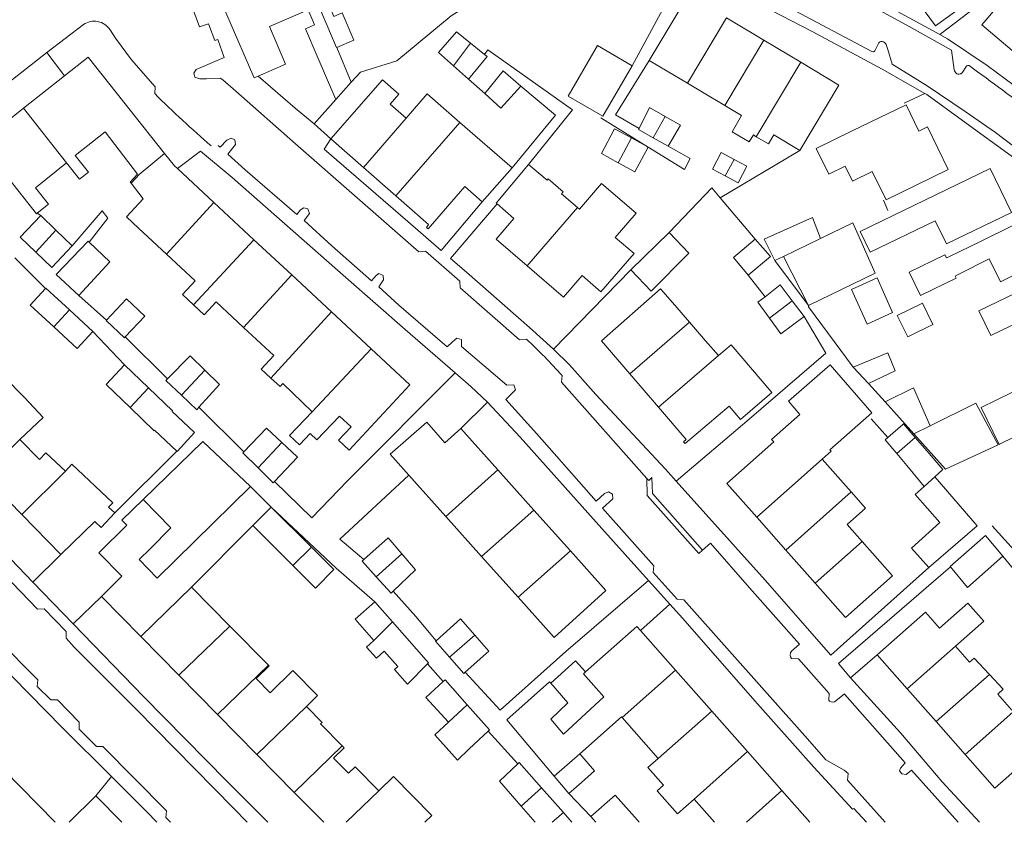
# Model space of a CAD drawing. Header units: metres. Extents: x 89500 to 94494, y 464000 to 469000.
# Tile 16 of 61: x 89727 to 89846, y 466000 to 466097. Entities that reach past the tile are written whole.
import ezdxf

# ---------------------------------------------------------------- set-up
doc = ezdxf.new("R2010")
doc.units = ezdxf.units.M
for name, color, linetype, lineweight in [('B01', 251, 'Continuous', 15), ('B02', 251, 'Continuous', 15), ('B03', 251, 'Continuous', 15), ('B07', 251, 'Continuous', 15), ('T03', 251, 'Continuous', 15), ('T04', 251, 'Continuous', 15), ('V00', 251, 'Continuous', 15), ('V02', 251, 'Continuous', 15)]:
    doc.layers.add(name, color=color, linetype=linetype, lineweight=lineweight)

msp = doc.modelspace()

# ---------------------------------------------------------------- linework, layer by layer
at = {"layer": 'B01'}
for points in [[(89846.962, 466093.354), (89843.307, 466096.457), (89849.248, 466103.433), (89851.235, 466101.623), (89854.918, 466106.023), (89856.496, 466104.673)], [(89844.235, 466104.883), (89842.121, 466103.302), (89844.025, 466100.923), (89837.703, 466096.324), (89834.402, 466100.825)], [(89753.235, 466102.979), (89750.247, 466101.687), (89753.314, 466094.592)], [(89765.256, 466093.701), (89767.341, 466094.603), (89765.918, 466097.895), (89764.919, 466097.463), (89764.137, 466099.272), (89768.432, 466101.129)], [(89803.073, 466092.148), (89807.791, 466100.046)], [(89757.111, 466096.234), (89761.797, 466098.26), (89762.577, 466096.456), (89761.464, 466095.974), (89762.889, 466092.678)], [(89812.428, 466097.276), (89816.918, 466094.593)], [(89757.111, 466096.234), (89759.08, 466091.681), (89755.764, 466090.248)], [(89754.847, 466091.046), (89753.314, 466094.592)], [(89765.256, 466093.701), (89767.027, 466089.516)], [(89816.918, 466094.593), (89821.4, 466091.916)], [(89744.442, 466080.896), (89735.168, 466092.554), (89732.319, 466090.288)], [(89762.889, 466092.678), (89765.16, 466087.426)], [(89805.249, 466090.848), (89803.073, 466092.148)], [(89821.4, 466091.916), (89826.001, 466089.167), (89821.283, 466081.269)], [(89732.319, 466090.288), (89727.373, 466086.353)], [(89755.764, 466090.248), (89755.283, 466090.039), (89754.847, 466091.046)], [(89805.249, 466090.848), (89807.71, 466089.377)], [(89764.53, 466082.653), (89770.799, 466089.811), (89772.782, 466088.074), (89771.725, 466086.868), (89773.674, 466085.161)], [(89765.16, 466087.426), (89767.027, 466089.516)], [(89807.71, 466089.377), (89809.534, 466088.288)], [(89773.674, 466085.161), (89776.21, 466088.084)], [(89780.158, 466084.654), (89776.21, 466088.084)], [(89812.2, 466086.695), (89809.534, 466088.288)], [(89814.244, 466085.474), (89812.2, 466086.695)], [(89839.239, 466078.933), (89836.722, 466084.093), (89835.696, 466083.593), (89834.138, 466086.786), (89827.626, 466083.61)], [(89727.373, 466086.353), (89722.12, 466082.174)], [(89815.173, 466082.279), (89813.089, 466083.495), (89814.244, 466085.474)], [(89786.469, 466079.172), (89780.158, 466084.654)], [(89732.582, 466079.753), (89734.157, 466077.773), (89735.229, 466078.626), (89733.622, 466080.647), (89737.23, 466083.517), (89741.156, 466078.387)], [(89816.026, 466082.921), (89815.669, 466083.129), (89815.173, 466082.279)], [(89818.146, 466083.143), (89817.511, 466082.054), (89816.026, 466082.921)], [(89821.283, 466081.269), (89818.146, 466083.143)], [(89826.781, 466079.357), (89824.796, 466078.389), (89823.283, 466081.492), (89827.626, 466083.61)], [(89722.12, 466082.174), (89728.935, 466073.607), (89729.009, 466073.666)], [(89768.491, 466079.189), (89764.53, 466082.653)], [(89745.978, 466079.079), (89745.63, 466079.402), (89744.442, 466080.896)], [(89729.009, 466073.666), (89730.386, 466074.761), (89728.805, 466076.749), (89732.582, 466079.753)], [(89788.478, 466079.543), (89784.561, 466074.897), (89784.676, 466074.797)], [(89790.713, 466077.68), (89788.478, 466079.543)], [(89826.781, 466079.357), (89827.67, 466077.534), (89830.06, 466078.7), (89831.732, 466075.272), (89839.239, 466078.933)], [(89741.156, 466078.387), (89740.274, 466077.422), (89740.375, 466077.29)], [(89750.394, 466074.971), (89745.978, 466079.079)], [(89772.405, 466075.766), (89768.491, 466079.189)], [(89786.469, 466079.172), (89782.872, 466075.032)], [(89846.881, 466073.749), (89844.302, 466079.079), (89828.574, 466071.469), (89829.798, 466068.939), (89837.677, 466072.751), (89839.032, 466069.951), (89846.881, 466073.749)], [(89740.375, 466077.29), (89741.836, 466075.389)], [(89790.713, 466077.68), (89790.836, 466077.837), (89792.67, 466076.261), (89792.456, 466076.012)], [(89794.634, 466074.139), (89797.303, 466077.274)], [(89797.303, 466077.274), (89801.473, 466073.672)], [(89776.319, 466071.783), (89776.102, 466071.95), (89776.366, 466072.302), (89772.405, 466075.766)], [(89776.319, 466071.783), (89780.746, 466076.879)], [(89780.746, 466076.879), (89782.872, 466075.032)], [(89794.38, 466074.357), (89792.456, 466076.012)], [(89741.836, 466075.389), (89739.824, 466073.226)], [(89755.243, 466070.461), (89750.394, 466074.971)], [(89784.676, 466074.797), (89786.702, 466073.027)], [(89794.634, 466074.139), (89794.38, 466074.357)], [(89798.967, 466070.741), (89801.473, 466073.672)], [(89844.194, 466068.129), (89845.555, 466065.383), (89853.281, 466069.211), (89850.876, 466074.064), (89843.15, 466070.237)], [(89741.294, 466071.859), (89739.824, 466073.226)], [(89784.562, 466070.537), (89786.702, 466073.027)], [(89741.294, 466071.859), (89744.681, 466068.708)], [(89759.825, 466066.199), (89755.243, 466070.461)], [(89784.562, 466070.537), (89788.289, 466067.319)], [(89798.967, 466070.741), (89801.232, 466068.774)], [(89839.382, 466068.427), (89843.15, 466070.237)], [(89744.681, 466068.708), (89748.139, 466065.492), (89746.591, 466063.827), (89747.945, 466062.568)], [(89797.23, 466064.169), (89801.232, 466068.774)], [(89840.441, 466066.244), (89840.087, 466066.066), (89840.203, 466065.826), (89835.889, 466063.733), (89834.533, 466066.53), (89838.844, 466068.62), (89839.022, 466068.253), (89839.382, 466068.427)], [(89840.441, 466066.244), (89844.194, 466068.129)], [(89764.638, 466061.722), (89759.825, 466066.199)], [(89788.289, 466067.319), (89792.698, 466063.511)], [(89792.698, 466063.511), (89794.966, 466066.137)], [(89794.966, 466066.137), (89797.23, 466064.169)], [(89797.312, 466058.248), (89804.413, 466064.507), (89806.156, 466062.542)], [(89850.483, 466061.802), (89844.395, 466058.865), (89842.944, 466061.872), (89848.638, 466064.619), (89849.011, 466063.846), (89849.405, 466064.036)], [(89747.945, 466062.568), (89749.224, 466061.378), (89750.672, 466062.935), (89753.982, 466059.856)], [(89769.426, 466057.268), (89764.638, 466061.722)], [(89806.156, 466062.542), (89807.935, 466060.483)], [(89807.935, 466060.483), (89809.882, 466058.23)], [(89753.982, 466059.856), (89757.65, 466056.443), (89756.127, 466054.806), (89757.288, 466053.727)], [(89797.312, 466058.248), (89800.74, 466054.238)], [(89809.882, 466058.23), (89811.468, 466056.444)], [(89765.605, 466049.134), (89766.997, 466047.839), (89765.485, 466046.214), (89766.765, 466045.024), (89774.105, 466052.915), (89769.426, 466057.268)], [(89811.468, 466056.444), (89812.986, 466057.74)], [(89817.917, 466051.966), (89812.986, 466057.74)], [(89863.911, 466056.177), (89863.43, 466057.161), (89851.632, 466051.397), (89850.493, 466053.729), (89843.218, 466050.175), (89845.403, 466045.702), (89845.448, 466045.724)], [(89818.132, 466046.019), (89817.869, 466046.316), (89821.31, 466049.323), (89819.917, 466050.917), (89824.945, 466055.311), (89830.014, 466049.511), (89824.918, 466045.057), (89825.069, 466044.885), (89823.99, 466043.932)], [(89724.996, 466053.902), (89727.476, 466051.363)], [(89757.288, 466053.727), (89758.401, 466052.691), (89758.748, 466053.064)], [(89800.74, 466054.238), (89804.191, 466050.201)], [(89762.305, 466049.655), (89758.748, 466053.064)], [(89814.114, 466048.719), (89817.917, 466051.966)], [(89689.312, 466050.76), (89689.512, 466050.557), (89685.454, 466046.572), (89731.18, 466000)], [(89727.476, 466051.363), (89729.754, 466048.963)], [(89765.605, 466049.134), (89762.851, 466046.261), (89762.061, 466047.018), (89760.748, 466045.649), (89759.558, 466046.79), (89762.305, 466049.655)], [(89804.191, 466050.201), (89807.519, 466046.308), (89807.209, 466046.032), (89807.432, 466045.827)], [(89807.432, 466045.827), (89812.725, 466050.347)], [(89812.725, 466050.347), (89814.114, 466048.719)], [(89729.754, 466048.963), (89726.939, 466046.291)], [(89773.966, 466042.003), (89771.715, 466044.516), (89776.153, 466048.377), (89778.322, 466045.884)], [(89845.448, 466045.724), (89852.315, 466049.079)], [(89778.322, 466045.884), (89780.281, 466047.629)], [(89780.281, 466047.629), (89784.763, 466042.628)], [(89726.939, 466046.291), (89729.31, 466043.875)], [(89816.073, 466036.896), (89812.451, 466040.983), (89818.132, 466046.019)], [(89729.31, 466043.875), (89730.074, 466044.688), (89732.429, 466042.476)], [(89823.99, 466043.932), (89827.507, 466039.95)], [(89732.429, 466042.476), (89733.208, 466043.305), (89738.155, 466038.657), (89737.662, 466038.133), (89738.429, 466037.412)], [(89784.763, 466042.628), (89789.117, 466037.77)], [(89727.159, 466037.21), (89722.508, 466041.951)], [(89778.444, 466037.003), (89773.966, 466042.003)], [(89743.551, 466029.541), (89754.847, 466040.612)], [(89754.847, 466040.612), (89757.334, 466038.119)], [(89741.842, 466039.044), (89739.251, 466036.546), (89739.87, 466035.949)], [(89741.842, 466039.044), (89745.202, 466035.624)], [(89827.507, 466039.95), (89829.237, 466037.992), (89826.999, 466036.015)], [(89757.334, 466038.119), (89762.206, 466033.266)], [(89789.117, 466037.77), (89793.535, 466032.841)], [(89731.901, 466032.378), (89727.159, 466037.21)], [(89738.429, 466037.412), (89736.768, 466035.644), (89735.982, 466036.383)], [(89782.795, 466032.146), (89778.444, 466037.003)], [(89819.603, 466032.914), (89816.073, 466036.896)], [(89735.982, 466036.383), (89731.901, 466032.378)], [(89739.87, 466035.949), (89736.479, 466032.608), (89739.277, 466029.767), (89736.786, 466027.313)], [(89742.696, 466033.08), (89745.202, 466035.624)], [(89755.106, 466035.882), (89747.708, 466028.453)], [(89759.935, 466031.072), (89755.106, 466035.882)], [(89826.999, 466036.015), (89828.818, 466033.963)], [(89743.551, 466029.541), (89741.361, 466031.765), (89742.696, 466033.08)], [(89762.206, 466033.266), (89764.922, 466030.561), (89762.694, 466028.325), (89759.935, 466031.072)], [(89793.535, 466032.841), (89797.833, 466028.046)], [(89823.137, 466028.927), (89819.603, 466032.914)], [(89828.818, 466033.963), (89832.492, 466029.819), (89826.81, 466024.783), (89823.137, 466028.927)], [(89787.214, 466027.213), (89782.795, 466032.146)], [(89747.708, 466028.453), (89752.348, 466023.741)], [(89736.786, 466027.313), (89741.566, 466022.46)], [(89797.833, 466028.046), (89791.569, 466022.351), (89787.214, 466027.213)], [(89838.197, 466023.465), (89841.624, 466026.491), (89843.544, 466024.317), (89840.117, 466021.291)], [(89830.653, 466020.24), (89836.492, 466025.396), (89838.197, 466023.465)], [(89752.348, 466023.741), (89757.005, 466019.013)], [(89795.36, 466018.18), (89801.587, 466023.682), (89802.008, 466023.206)], [(89741.566, 466022.46), (89746.177, 466017.778)], [(89802.008, 466023.206), (89806.256, 466018.398)], [(89840.117, 466021.291), (89841.834, 466019.348)], [(89834.278, 466016.135), (89830.653, 466020.24)], [(89841.834, 466019.348), (89842.394, 466019.866), (89844.231, 466017.88)], [(89757.005, 466019.013), (89757.098, 466018.918), (89755.533, 466017.376)], [(89746.177, 466017.778), (89750.839, 466013.045)], [(89761.588, 466014.019), (89762.94, 466015.351), (89759.958, 466018.379), (89757.211, 466015.673), (89755.533, 466017.376)], [(89797.574, 466015.184), (89795.12, 466017.968), (89795.36, 466018.18)], [(89806.256, 466018.398), (89810.639, 466013.438)], [(89844.231, 466017.88), (89845.893, 466016.082), (89845.246, 466015.485)], [(89791.576, 466005.587), (89785.859, 466012.391), (89791.013, 466017.005), (89791.167, 466016.827)], [(89791.167, 466016.827), (89793.224, 466014.44), (89791.16, 466012.469), (89792.679, 466010.668)], [(89792.679, 466010.668), (89797.574, 466015.184)], [(89837.773, 466012.177), (89834.278, 466016.135)], [(89845.246, 466015.485), (89846.927, 466013.582)], [(89761.588, 466014.019), (89763.494, 466012.088), (89763.299, 466011.896), (89765.928, 466009.234)], [(89750.839, 466013.045), (89755.594, 466008.217)], [(89794.692, 466008.281), (89799.706, 466012.766)], [(89799.78, 466012.682), (89799.706, 466012.766)], [(89804.158, 466007.717), (89799.78, 466012.682)], [(89810.639, 466013.438), (89814.963, 466008.544)], [(89841.275, 466008.212), (89837.773, 466012.177)], [(89848.747, 466011.521), (89850.722, 466009.284), (89844.882, 466004.127), (89841.275, 466008.212)], [(89765.928, 466009.234), (89766.142, 466009.017), (89764.882, 466007.773)], [(89755.594, 466008.217), (89760.121, 466003.622)], [(89794.692, 466008.281), (89796.436, 466006.213), (89794.871, 466004.814)], [(89814.963, 466008.544), (89819.108, 466003.853)], [(89766.697, 466005.929), (89764.882, 466007.773)], [(89766.697, 466005.929), (89767.496, 466006.717), (89770.372, 466003.803)], [(89808.506, 466002.787), (89806.484, 466001.004), (89804.021, 466003.797), (89804.788, 466004.474), (89802.903, 466006.61), (89804.158, 466007.717)], [(89770.372, 466003.803), (89772.111, 466005.52)], [(89772.111, 466005.52), (89776.766, 466000.805), (89775.935, 466000)], [(89793.36, 466003.464), (89791.576, 466005.587)], [(89794.871, 466004.814), (89793.36, 466003.464)], [(89732.879, 466000), (89736.133, 466003.195)], [(89736.133, 466003.195), (89739.27, 466000)], [(89760.121, 466003.622), (89763.688, 466000)], [(89819.108, 466003.853), (89822.512, 466000)], [(89810.964, 466000), (89808.506, 466002.787)]]:
    msp.add_lwpolyline(points, dxfattribs=at)
at = {"layer": 'B02'}
for points in [[(89779.383, 466091.504), (89777.572, 466093.121), (89779.757, 466095.62), (89781.457, 466094.238)], [(89781.457, 466094.238), (89783.157, 466092.856)], [(89793.262, 466087.819), (89796.812, 466093.93), (89800.989, 466091.504)], [(89783.157, 466092.856), (89783.465, 466092.605), (89781.194, 466089.886)], [(89781.194, 466089.886), (89779.383, 466091.504)], [(89800.989, 466091.504), (89797.439, 466085.393), (89793.262, 466087.819)], [(89787.529, 466089.044), (89785.417, 466090.875), (89783.167, 466088.143)], [(89783.167, 466088.143), (89785.131, 466086.384), (89787.529, 466089.044)], [(89801.849, 466083.903), (89803.116, 466086.434), (89804.982, 466085.369)], [(89804.982, 466085.369), (89806.848, 466084.304), (89805.344, 466081.784)], [(89799.308, 466079.778), (89797.277, 466080.872), (89798.883, 466083.856)], [(89798.883, 466083.856), (89800.915, 466082.762)], [(89803.565, 466082.78), (89801.786, 466083.776), (89801.849, 466083.903)], [(89800.915, 466082.762), (89802.947, 466081.668), (89801.34, 466078.684), (89799.308, 466079.778)], [(89805.344, 466081.784), (89803.565, 466082.78)], [(89812.264, 466078.171), (89810.713, 466079), (89811.784, 466081.003)], [(89811.784, 466081.003), (89813.335, 466080.173)], [(89813.335, 466080.173), (89814.887, 466079.343), (89813.816, 466077.341), (89812.264, 466078.171)], [(89728.844, 466068.958), (89726.957, 466070.759), (89729.478, 466073.387)], [(89729.478, 466073.387), (89731.276, 466071.634)], [(89823.81, 466070.61), (89822.825, 466073.153), (89816.963, 466070.518), (89818.272, 466067.939)], [(89822.326, 466062.509), (89830.419, 466066.425), (89827.684, 466072.489), (89823.81, 466070.61)], [(89731.276, 466071.634), (89733.241, 466069.719)], [(89800.832, 466066.833), (89803.316, 466064.255), (89807.86, 466068.822), (89805.468, 466071.336)], [(89805.468, 466071.336), (89800.832, 466066.833)], [(89735.321, 466070.164), (89735.192, 466070.288), (89731.322, 466066.233), (89734.065, 466063.696)], [(89734.065, 466063.696), (89737.808, 466067.789), (89735.321, 466070.164)], [(89817.733, 466068.417), (89815.892, 466070.515), (89813.276, 466068.299), (89815.032, 466066.153), (89817.733, 466068.417)], [(89733.241, 466069.719), (89730.803, 466067.087), (89728.844, 466068.958)], [(89818.272, 466067.939), (89819.333, 466068.435)], [(89819.333, 466068.435), (89822.326, 466062.509)], [(89817.077, 466063.568), (89818.924, 466065.013), (89820.381, 466063.088)], [(89830.639, 466065.831), (89832.518, 466061.654), (89829.426, 466060.263), (89827.547, 466064.439), (89830.639, 466065.831)], [(89731.03, 466059.933), (89728.182, 466062.558), (89730.02, 466064.551)], [(89730.02, 466064.551), (89730.072, 466064.607), (89732.92, 466061.982)], [(89737.403, 466060.729), (89739.807, 466063.293), (89742.024, 466061.215)], [(89817.604, 466060.987), (89816.215, 466062.894), (89817.077, 466063.568)], [(89820.381, 466063.088), (89821.823, 466061.181)], [(89834.343, 466058.722), (89833.083, 466061.279), (89836.115, 466062.773), (89837.375, 466060.216), (89834.343, 466058.722)], [(89732.92, 466061.982), (89735.767, 466059.357)], [(89739.675, 466058.71), (89739.569, 466058.596), (89737.352, 466060.674), (89737.403, 466060.729)], [(89742.024, 466061.215), (89739.675, 466058.71)], [(89821.823, 466061.181), (89818.993, 466059.08), (89817.604, 466060.987)], [(89735.767, 466059.357), (89733.877, 466057.308), (89731.03, 466059.933)], [(89744.78, 466053.619), (89747.526, 466056.416), (89749.303, 466054.678)], [(89740.261, 466050.152), (89737.353, 466052.949), (89739.589, 466055.331)], [(89739.589, 466055.331), (89742.494, 466052.539)], [(89749.303, 466054.678), (89751.08, 466052.939), (89748.589, 466050.192)], [(89746.465, 466051.671), (89744.604, 466053.44), (89744.78, 466053.619)], [(89742.494, 466052.539), (89745.398, 466049.746), (89745.343, 466049.687)], [(89837.065, 466047.957), (89835.049, 466052.549), (89831.608, 466050.866)], [(89748.589, 466050.192), (89748.325, 466049.901), (89746.465, 466051.671)], [(89831.608, 466050.866), (89835.092, 466046.99)], [(89743.221, 466047.411), (89743.168, 466047.355), (89740.261, 466050.152)], [(89745.925, 466044.897), (89745.976, 466044.849), (89748.06, 466047.132), (89745.343, 466049.687)], [(89842.602, 466050.673), (89837.065, 466047.957)], [(89845.303, 466045.656), (89842.602, 466050.673)], [(89743.221, 466047.411), (89745.925, 466044.897)], [(89754.036, 466044.814), (89756.781, 466047.68), (89758.621, 466045.943)], [(89831.929, 466046.52), (89833.765, 466048.126)], [(89833.765, 466048.126), (89833.83, 466048.183), (89835.261, 466046.529)], [(89758.621, 466045.943), (89760.46, 466044.205)], [(89833.025, 466044.59), (89831.623, 466046.253), (89831.929, 466046.52)], [(89835.092, 466046.99), (89838.934, 466042.717)], [(89835.261, 466046.529), (89836.692, 466044.874)], [(89755.745, 466042.859), (89753.907, 466044.68), (89754.036, 466044.814)], [(89836.692, 466044.874), (89838.609, 466042.658)], [(89845.303, 466045.656), (89838.934, 466042.717)], [(89760.46, 466044.205), (89760.507, 466044.16), (89757.744, 466041.209)], [(89834.427, 466042.927), (89833.025, 466044.59)], [(89757.744, 466041.209), (89757.583, 466041.038), (89755.745, 466042.859)], [(89834.427, 466042.927), (89836.333, 466040.63)], [(89838.609, 466042.658), (89837.607, 466041.791)], [(89836.883, 466030.805), (89842.73, 466035.837), (89837.607, 466041.791)], [(89836.333, 466040.63), (89835.262, 466039.654), (89838.209, 466036.267), (89834.814, 466033.148), (89836.883, 466030.805)], [(89768.542, 466031.77), (89771.498, 466034.388)], [(89771.498, 466034.388), (89773.137, 466032.469)], [(89845.871, 466032.206), (89843.739, 466034.692), (89839.459, 466030.956), (89839.502, 466030.905)], [(89770.038, 466029.704), (89768.348, 466031.598), (89768.542, 466031.77)], [(89773.137, 466032.469), (89774.776, 466030.55), (89772.081, 466027.939)], [(89839.502, 466030.905), (89841.592, 466028.389), (89845.871, 466032.206)], [(89772.081, 466027.939), (89771.83, 466027.696), (89770.038, 466029.704)], [(89769.763, 466021.991), (89767.48, 466024.575), (89769.864, 466026.681), (89772.028, 466024.231)], [(89777.282, 466021.955), (89780.243, 466024.6), (89781.952, 466022.642)], [(89772.028, 466024.231), (89776.381, 466019.305), (89776.24, 466019.18)], [(89781.952, 466022.642), (89783.66, 466020.684), (89780.813, 466018.165)], [(89773.808, 466016.708), (89772.256, 466018.464), (89772.664, 466018.825), (89771.019, 466020.687), (89770.062, 466019.841), (89768.864, 466021.197), (89769.763, 466021.991)], [(89778.91, 466019.966), (89777.214, 466021.894), (89777.282, 466021.955)], [(89780.813, 466018.165), (89780.634, 466018.007), (89778.91, 466019.966)], [(89773.808, 466016.708), (89776.24, 466019.18)], [(89778.145, 466017.024), (89776.058, 466015.102)], [(89778.145, 466017.024), (89778.381, 466017.238)], [(89778.381, 466017.238), (89781.062, 466014.202)], [(89776.058, 466015.102), (89778.803, 466012.122)], [(89781.062, 466014.202), (89783.743, 466011.165), (89783.593, 466011.024)], [(89777.148, 466010.597), (89778.803, 466012.122)], [(89781.304, 466008.881), (89779.859, 466007.528), (89777.148, 466010.597)], [(89783.593, 466011.024), (89781.304, 466008.881)], [(89787.559, 466001.966), (89784.955, 466004.987), (89787.166, 466007.053)], [(89787.166, 466007.053), (89787.344, 466007.219), (89790.046, 466004.168)], [(89790.046, 466004.168), (89792.68, 466001.194)], [(89796.018, 466000.682), (89798.965, 466003.277), (89801.632, 466000.248)], [(89789.253, 466000), (89787.559, 466001.966)], [(89792.68, 466001.194), (89791.344, 466000)], [(89796.618, 466000), (89796.018, 466000.682)], [(89801.632, 466000.248), (89801.844, 466000)]]:
    msp.add_lwpolyline(points, dxfattribs=at)
at = {"layer": 'B03'}
for points in [[(89827.733, 466055.064), (89831.94, 466056.797)], [(89831.94, 466056.797), (89832.842, 466054.607)], [(89827.733, 466055.064), (89829.592, 466053.05)], [(89832.842, 466054.607), (89829.592, 466053.05)]]:
    msp.add_lwpolyline(points, dxfattribs=at)
at = {"layer": 'B07'}
for points in [[(89760.032, 466105.918), (89765.244, 466093.696)], [(89812.428, 466097.276), (89807.71, 466089.377)], [(89765.244, 466093.696), (89765.256, 466093.701)], [(89781.457, 466094.238), (89779.383, 466091.504)], [(89816.918, 466094.593), (89812.2, 466086.695)], [(89816.026, 466082.921), (89821.4, 466091.916)], [(89727.373, 466086.353), (89732.582, 466079.753)], [(89804.982, 466085.369), (89803.565, 466082.78)], [(89768.491, 466079.189), (89773.674, 466085.161)], [(89772.405, 466075.766), (89780.158, 466084.654)], [(89800.915, 466082.762), (89799.308, 466079.778)], [(89740.375, 466077.29), (89741.354, 466078.361), (89744.442, 466080.896)], [(89813.335, 466080.173), (89812.264, 466078.171)], [(89744.681, 466068.708), (89750.394, 466074.971)], [(89788.289, 466067.319), (89794.38, 466074.357)], [(89728.844, 466068.958), (89731.276, 466071.634)], [(89747.945, 466062.568), (89755.243, 466070.461)], [(89823.81, 466070.61), (89819.333, 466068.435)], [(89753.982, 466059.856), (89759.825, 466066.199)], [(89817.604, 466060.987), (89820.381, 466063.088)], [(89732.92, 466061.982), (89731.03, 466059.933)], [(89757.288, 466053.727), (89764.638, 466061.722)], [(89800.74, 466054.238), (89807.935, 466060.483)], [(89762.305, 466049.655), (89769.426, 466057.268)], [(89804.191, 466050.201), (89811.468, 466056.444)], [(89749.303, 466054.678), (89746.465, 466051.671)], [(89742.494, 466052.539), (89740.261, 466050.152)], [(89835.092, 466046.99), (89837.065, 466047.957)], [(89722.508, 466041.951), (89726.939, 466046.291)], [(89758.621, 466045.943), (89755.745, 466042.859)], [(89833.025, 466044.59), (89835.261, 466046.529)], [(89816.073, 466036.896), (89823.99, 466043.932)], [(89727.159, 466037.21), (89732.429, 466042.476)], [(89778.444, 466037.003), (89784.763, 466042.628)], [(89837.607, 466041.791), (89836.333, 466040.63)], [(89819.603, 466032.914), (89827.507, 466039.95)], [(89755.106, 466035.882), (89757.334, 466038.119)], [(89782.795, 466032.146), (89789.117, 466037.77)], [(89762.206, 466033.266), (89759.935, 466031.072)], [(89787.214, 466027.213), (89793.535, 466032.841)], [(89823.137, 466028.927), (89828.818, 466033.963)], [(89773.137, 466032.469), (89770.038, 466029.704)], [(89741.566, 466022.46), (89747.708, 466028.453)], [(89746.177, 466017.778), (89752.348, 466023.741)], [(89769.763, 466021.991), (89772.028, 466024.231)], [(89781.952, 466022.642), (89778.91, 466019.966)], [(89840.117, 466021.291), (89834.278, 466016.135)], [(89750.839, 466013.045), (89757.005, 466019.013)], [(89799.78, 466012.682), (89806.256, 466018.398)], [(89844.231, 466017.88), (89837.773, 466012.177)], [(89755.594, 466008.217), (89761.588, 466014.019)], [(89778.803, 466012.122), (89781.062, 466014.202)], [(89847.77, 466013.948), (89841.275, 466008.212)], [(89804.158, 466007.717), (89810.639, 466013.438)], [(89760.121, 466003.622), (89765.928, 466009.234)], [(89794.692, 466008.281), (89791.576, 466005.587)], [(89808.506, 466002.787), (89814.963, 466008.544)], [(89766.397, 466000), (89770.372, 466003.803)], [(89787.559, 466001.966), (89790.046, 466004.168)], [(89814.844, 466000), (89819.108, 466003.853)]]:
    msp.add_lwpolyline(points, dxfattribs=at)
at = {"layer": 'T03'}
for points in [[(89838.217, 466095.263), (89848.895, 466103.432)], [(89767.027, 466089.516), (89768.117, 466090.737)], [(89765.16, 466087.426), (89767.027, 466089.516)], [(89762.515, 466084.465), (89765.16, 466087.426)], [(89805.468, 466071.336), (89810.631, 466076.738)], [(89810.631, 466076.738), (89811.665, 466075.508)], [(89811.665, 466075.508), (89815.892, 466070.515)], [(89831.403, 466075.235), (89831.927, 466074.009)], [(89791.472, 466057.212), (89800.832, 466066.833)]]:
    msp.add_lwpolyline(points, dxfattribs=at)
at = {"layer": 'T04'}
for points in [[(89768.117, 466090.737), (89772.533, 466092.075), (89779.121, 466097.557), (89780.614, 466098.461)], [(89811.665, 466075.508), (89821.283, 466081.269)]]:
    msp.add_lwpolyline(points, dxfattribs=at)
at = {"layer": 'V00'}
for points in [[(89838.217, 466095.263), (89828.494, 466100.584), (89822.855, 466103.529), (89818.473, 466105.846), (89817.408, 466106.637), (89816.952, 466107.619), (89817.067, 466108.733), (89817.653, 466109.687), (89818.852, 466110.699), (89820.935, 466112.31)], [(89807.61, 466103.741), (89800.989, 466091.504)], [(89809.114, 466102.823), (89810.188, 466102.168), (89822.872, 466095.591), (89831.243, 466091.079), (89836.397, 466088.145)], [(89742.504, 466098.588), (89746.62, 466100.269), (89747.319, 466098.205), (89747.854, 466098.375), (89748.67, 466096.21), (89749.747, 466096.562), (89750.532, 466094.569), (89750.883, 466094.668), (89751.65, 466092.497), (89748.261, 466091.038), (89747.974, 466090.61)], [(89734.616, 466096.475), (89730.168, 466093.118)], [(89743.291, 466088.95), (89740.442, 466092.229), (89738.494, 466094.851), (89737.831, 466095.847)], [(89866.199, 466071.724), (89864.199, 466073.982), (89861.032, 466077.29), (89856.987, 466081.381), (89852.763, 466084.958), (89848.326, 466088.295), (89843.962, 466091.523), (89839.168, 466094.742), (89838.217, 466095.263)], [(89721.008, 466083.528), (89719.956, 466085.091), (89730.168, 466093.118)], [(89730.168, 466093.118), (89732.319, 466090.288)], [(89783.157, 466092.856), (89783.557, 466093.409), (89793.773, 466086.164), (89788.478, 466079.543)], [(89803.073, 466092.148), (89798.979, 466085.566), (89801.849, 466083.903)], [(89836.693, 466089.081), (89832.444, 466091.684)], [(89747.974, 466090.61), (89748.113, 466090.128)], [(89748.113, 466090.128), (89748.679, 466089.919), (89749.497, 466089.921), (89751.159, 466089.986), (89751.464, 466089.801), (89753.036, 466088.429), (89760.266, 466082.044), (89775.209, 466069.003)], [(89755.764, 466090.248), (89760.226, 466086.365), (89762.515, 466084.465)], [(89781.194, 466089.886), (89783.167, 466088.143)], [(89787.529, 466089.044), (89791.729, 466085.543)], [(89836.693, 466089.081), (89841.294, 466085.982), (89844.946, 466083.424), (89848.292, 466080.896), (89851.999, 466077.848)], [(89836.397, 466088.145), (89833.904, 466086.993)], [(89836.397, 466088.145), (89836.645, 466088.004), (89840.973, 466084.889), (89847.309, 466080.297), (89847.866, 466079.845)], [(89786.469, 466079.172), (89791.729, 466085.543)], [(89762.515, 466084.465), (89764.529, 466082.654)], [(89797.208, 466085.2), (89802.947, 466081.668), (89807.355, 466078.943)], [(89752.936, 466082.533), (89752.493, 466082.727), (89751.974, 466082.507), (89751.149, 466081.661)], [(89780.342, 466058.386), (89779.783, 466058.571), (89779.259, 466058.112), (89778.624, 466057.49), (89772.756, 466062.53), (89770.344, 466064.756), (89770.931, 466065.613), (89770.877, 466066.149), (89770.373, 466066.363), (89770.031, 466066.151), (89769.461, 466065.506), (89764.66, 466069.727), (89761.308, 466072.765), (89761.955, 466073.638), (89761.745, 466074.187), (89761.273, 466074.299), (89760.861, 466074.061), (89760.419, 466073.494), (89754.189, 466078.929), (89752.089, 466080.812), (89753.018, 466081.984), (89752.936, 466082.533)], [(89764.529, 466082.654), (89763.756, 466081.41), (89773.85, 466072.645), (89777.913, 466069.149)], [(89805.344, 466081.784), (89808.014, 466080.264), (89807.355, 466078.943)], [(89745.978, 466079.079), (89748.781, 466081.179), (89752.598, 466077.994), (89766.344, 466065.894), (89773.539, 466059.621), (89779.593, 466054.376)], [(89777.913, 466069.149), (89782.872, 466075.032)], [(89784.676, 466074.797), (89779.037, 466068.182)], [(89729.009, 466073.666), (89729.478, 466073.387)], [(89733.241, 466069.719), (89736.879, 466073.937), (89737.56, 466073.059), (89735.321, 466070.164)], [(89728.5, 466029.046), (89725.824, 466031.806), (89717.438, 466040.171), (89707.925, 466049.946), (89703.737, 466054.281), (89698.853, 466059.128), (89697.203, 466060.847), (89696.183, 466062.072), (89695.71, 466063.599), (89695.672, 466064.852), (89696.326, 466066.714), (89697.925, 466068.44)], [(89726.325, 466068.266), (89730.02, 466064.551)], [(89779.037, 466068.182), (89780.962, 466066.526), (89788.576, 466059.861), (89791.472, 466057.212)], [(89818.272, 466067.939), (89822.326, 466062.509)], [(89815.032, 466066.153), (89817.077, 466063.568)], [(89780.197, 466064.628), (89787.378, 466058.371)], [(89734.065, 466063.696), (89737.403, 466060.729)], [(89822.326, 466062.509), (89822.329, 466062.327), (89827.733, 466055.064)], [(89806.348, 466041.268), (89815.143, 466048.742), (89824.422, 466056.723), (89821.823, 466061.181)], [(89735.767, 466059.357), (89739.589, 466055.331)], [(89696.906, 466058.564), (89701.754, 466053.615), (89708.016, 466047.172), (89721.826, 466033.237), (89726.982, 466027.925)], [(89739.675, 466058.71), (89739.838, 466058.565), (89744.78, 466053.619)], [(89791.472, 466057.212), (89793.425, 466055.335), (89796.622, 466051.744), (89805.057, 466042.707), (89806.348, 466041.268)], [(89779.593, 466054.376), (89766.583, 466041.315)], [(89779.593, 466054.376), (89781.488, 466052.713), (89783.493, 466050.812)], [(89691.352, 466052.745), (89697.802, 466046.098), (89708.114, 466035.601), (89719.977, 466023.706), (89732.102, 466011.443), (89738.021, 466005.527)], [(89798.607, 466039.698), (89798.136, 466039.956), (89797.642, 466039.76), (89796.664, 466038.831), (89789.459, 466046.982), (89785.706, 466051.151), (89786.899, 466052.286), (89786.693, 466052.924)], [(89829.592, 466053.05), (89831.608, 466050.866)], [(89783.493, 466050.812), (89780.281, 466047.629)], [(89802.974, 466029.261), (89797.343, 466035.514), (89787.468, 466046.562), (89783.493, 466050.812)], [(89748.589, 466050.192), (89754.036, 466044.814)], [(89829.94, 466048.814), (89831.929, 466046.52)], [(89741.842, 466039.044), (89749.049, 466046.074), (89754.847, 466040.612)], [(89738.429, 466037.412), (89745.925, 466044.897)], [(89757.744, 466041.209), (89762.246, 466036.843), (89766.583, 466041.315)], [(89765.635, 466034.254), (89773.966, 466042.003)], [(89806.348, 466041.268), (89817.1, 466029.287), (89825.043, 466020.233)], [(89797.43, 466037.993), (89798.664, 466039.138), (89798.607, 466039.698)], [(89757.334, 466038.119), (89765.212, 466030.735), (89769.864, 466026.681)], [(89844.548, 466035.84), (89849.912, 466029.911)], [(89768.542, 466031.77), (89765.635, 466034.254)], [(89810.467, 466033.742), (89815.209, 466028.366), (89821.26, 466021.549)], [(89731.901, 466032.378), (89728.5, 466029.046)], [(89849.912, 466029.911), (89848.602, 466028.833), (89845.871, 466032.206)], [(89825.043, 466020.233), (89836.883, 466030.805)], [(89839.502, 466030.905), (89825.95, 466019.199)], [(89780.813, 466018.165), (89785.021, 466013.578), (89792.999, 466020.646), (89802.974, 466029.261)], [(89805.567, 466026.382), (89802.974, 466029.261)], [(89728.5, 466029.046), (89733.363, 466024.021)], [(89726.982, 466027.925), (89729.065, 466025.779)], [(89733.363, 466024.021), (89736.786, 466027.313)], [(89772.081, 466027.939), (89774.815, 466024.909), (89777.282, 466021.955)], [(89802.008, 466023.206), (89805.567, 466026.382)], [(89805.567, 466026.382), (89807.118, 466024.66), (89815.832, 466014.684), (89822.967, 466006.659), (89827.654, 466001.574), (89827.833, 466001.664), (89829.37, 466000)], [(89733.363, 466024.021), (89741.871, 466015.229), (89751.981, 466004.965), (89756.932, 466000)], [(89732.51, 466022.26), (89733.504, 466021.18)], [(89733.504, 466021.18), (89741.043, 466013.641), (89752.769, 466001.705)], [(89827.41, 466017.465), (89830.653, 466020.24)], [(89776.24, 466019.18), (89778.145, 466017.024)], [(89791.167, 466016.827), (89794.167, 466019.535), (89795.36, 466018.18)], [(89825.95, 466019.199), (89827.41, 466017.465)], [(89827.41, 466017.465), (89833.482, 466010.838), (89838.521, 466004.907), (89843.034, 466000)], [(89826.752, 466015.453), (89834.018, 466007.203), (89833.488, 466006.549), (89833.342, 466006.234), (89833.619, 466005.858), (89834.172, 466005.792), (89834.8, 466006.31), (89840.441, 466000)], [(89783.593, 466011.024), (89787.166, 466007.053)], [(89736.133, 466003.195), (89738.021, 466005.527)], [(89738.021, 466005.527), (89742.303, 466001.246), (89743.506, 466000)], [(89796.018, 466000.682), (89793.36, 466003.464)], [(89752.769, 466001.705), (89754.427, 466000)], [(89792.68, 466001.194), (89793.713, 466000)]]:
    msp.add_lwpolyline(points, dxfattribs=at)
at = {"layer": 'V02'}
for points in [[(89830.01, 466093.218), (89811.454, 466103.092)], [(89823.469, 466102.298), (89834.168, 466096.456)], [(89839.647, 466093.378), (89834.168, 466096.456)], [(89830.817, 466094.201), (89830.356, 466093.306)], [(89832.444, 466091.684), (89831.92, 466093.449), (89831.775, 466093.932)], [(89839.974, 466091.018), (89839.647, 466093.378)], [(89841.439, 466091.435), (89840.911, 466090.654)], [(89743.253, 466088.127), (89743.291, 466088.95)], [(89751.149, 466081.661), (89750.925, 466081.857)], [(89775.209, 466069.003), (89776.018, 466069.089), (89780.158, 466065.457), (89780.197, 466064.628)], [(89786.693, 466052.924), (89785.833, 466052.883), (89780.376, 466057.558), (89780.342, 466058.386)], [(89787.378, 466058.371), (89788.215, 466058.412)], [(89792.52, 466054.04), (89792.471, 466053.243)], [(89792.471, 466053.243), (89802.786, 466041.588)], [(89802.786, 466041.588), (89803.003, 466041.343), (89803.397, 466041.687), (89803.446, 466039.767), (89809.506, 466032.901)], [(89802.825, 466039.537), (89802.786, 466041.588)], [(89809.052, 466032.503), (89802.825, 466039.537)], [(89797.43, 466037.993), (89803.607, 466031.019)], [(89809.506, 466032.901), (89809.052, 466032.503)], [(89810.467, 466033.742), (89809.506, 466032.901)], [(89803.607, 466031.019), (89803.551, 466030.197), (89806.442, 466026.988), (89807.247, 466026.919)], [(89729.093, 466017.222), (89719.354, 466027.042)], [(89807.247, 466026.919), (89822.215, 466010.101), (89824.438, 466007.569)], [(89732.51, 466022.26), (89732.538, 466023.079), (89729.865, 466025.827), (89729.065, 466025.779)], [(89820.301, 466020.698), (89821.26, 466021.549)], [(89824.786, 466014.781), (89824.844, 466015.596), (89821.123, 466019.765), (89820.295, 466019.812)], [(89731.47, 466014.817), (89730.653, 466014.827), (89729.019, 466016.427), (89729.093, 466017.222)], [(89826.752, 466015.453), (89826.697, 466015.519), (89825.662, 466014.678)], [(89734.101, 466012.114), (89731.47, 466014.817)], [(89824.786, 466014.781), (89824.895, 466014.66)], [(89736.974, 466009.16), (89736.179, 466009.18), (89734.089, 466011.253), (89734.101, 466012.114)], [(89744.66, 466001.395), (89736.974, 466009.16)], [(89824.438, 466007.569), (89826.66, 466006.298), (89827.127, 466005.92)], [(89827.127, 466005.92), (89827.071, 466005.098), (89831.605, 466000)], [(89745.155, 466000), (89744.583, 466000.57), (89744.66, 466001.395)]]:
    msp.add_lwpolyline(points, dxfattribs=at)
for points in [[(89734.616, 466096.475, -0.4266036), (89737.831, 466095.847)], [(89831.094, 466094.436, 0.2076178), (89830.817, 466094.201)], [(89831.426, 466094.401, 0.1961457), (89831.094, 466094.436)], [(89831.775, 466093.932, 0.239028), (89831.426, 466094.401)], [(89830.356, 466093.306, -0.4089555), (89830.01, 466093.218)], [(89841.791, 466091.511, 0.3724115), (89841.439, 466091.435)], [(89849.863, 466085.522, 0.0038224), (89841.791, 466091.511)], [(89840.271, 466090.542, -0.1944674), (89839.974, 466091.018)], [(89840.575, 466090.487, -0.1479448), (89840.271, 466090.542)], [(89840.911, 466090.654, -0.1831109), (89840.575, 466090.487)], [(89750.077, 466081.815, -0.0193511), (89743.253, 466088.127)], [(89788.215, 466058.412, -0.0265812), (89792.52, 466054.04)], [(89820.295, 466019.812, -0.365687), (89820.301, 466020.698)], [(89825.662, 466014.678, -0.3754963), (89824.895, 466014.66)]]:
    msp.add_lwpolyline(points, format="xyb", dxfattribs=at)

doc.saveas('drawing.dxf')
